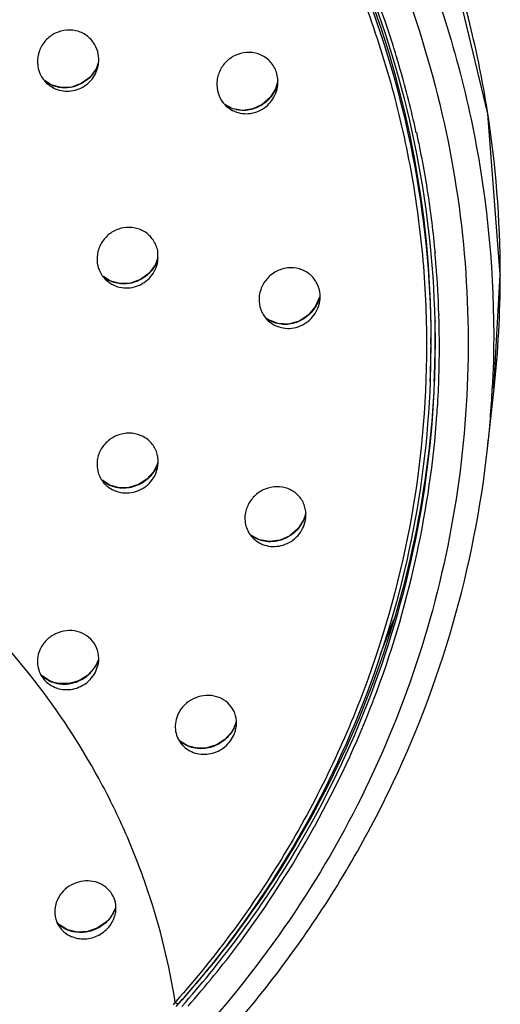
# Model space of a CAD drawing. Header units: millimetres. Extents: x 113 to 769, y -81 to 829.
# Tile 24 of 30: x 546 to 571, y 735 to 786. Entities that reach past the tile are written whole.
import ezdxf

# ---------------------------------------------------------------- set-up
doc = ezdxf.new("R2010")
doc.units = ezdxf.units.MM
doc.header["$LTSCALE"] = 65.395
doc.layers.get('0').update_dxf_attribs({"linetype": 'CONTINUOUS'})

msp = doc.modelspace()

# ---------------------------------------------------------------- linework, layer by layer
at = {"color": 7, "linetype": 'CONTINUOUS'}
for p, q in [((549.943, 783.755), (549.829, 783.445)), ((547.488, 782.612), (547.151, 782.835)), ((553.041, 773.424), (553.047, 773.911)), ((570.518, 766.811), (570.852, 772.743)), ((561.476, 771.473), (561.478, 771.699)), ((567.657, 770.69), (567.659, 770.626)), ((567.657, 770.69), (567.658, 770.626)), ((558.79, 770.38), (558.645, 770.489)), ((567.457, 770.354), (567.458, 770.306)), ((567.46, 770.354), (567.46, 770.306)), ((567.475, 769.138), (567.461, 770.306)), ((567.218, 767.509), (567.255, 769.448)), ((567.206, 767.187), (567.218, 767.509)), ((570.188, 763.692), (570.529, 766.811)), ((560.737, 760.33), (560.62, 759.969)), ((560.718, 759.939), (560.742, 760.117)), ((558.322, 758.941), (557.873, 759.184)), ((549.825, 752.102), (549.951, 752.509)), ((549.955, 752.711), (549.889, 752.53)), ((547.622, 751.519), (547.622, 751.519)), ((564.241, 750.541), (564.265, 750.604)), ((557.109, 749.421), (557.01, 749.169)), ((557.116, 749.457), (557.109, 749.421)), ((554.586, 748.215), (554.169, 748.474)), ((561.181, 744.006), (561.202, 744.044)), ((547.92, 738.893), (547.803, 739.022)), ((548.346, 738.639), (547.92, 738.893)), ((553.977, 734.907), (553.95, 734.876)), ((553.976, 734.907), (553.95, 734.876)), ((554, 734.659), (554.117, 734.79)), ((554.117, 734.79), (554.117, 734.791))]:
    msp.add_line(p, q, dxfattribs=at)
at = {"color": 9, "linetype": 'CONTINUOUS'}
for p, q in [((570.852, 772.743), (570.852, 772.735)), ((570.852, 772.735), (570.852, 772.691)), ((567.243, 769.126), (567.206, 767.187)), ((549.889, 752.529), (549.886, 752.519)), ((547.622, 751.519), (547.645, 751.505)), ((557.006, 749.154), (557.01, 749.169)), ((553.951, 734.875), (553.873, 734.787)), ((553.873, 734.787), (553.834, 734.743))]:
    msp.add_line(p, q, dxfattribs=at)
at = {"color": 7, "linetype": 'CONTINUOUS'}
for points in [[(570.852, 772.743), (570.207, 781.114), (568.149, 789.72), (564.728, 797.904), (560.027, 805.464), (554.166, 812.211), (547.287, 817.977), (539.561, 822.621), (531.181, 826.025), (522.354, 828.104), (513.295, 828.808), (504.236, 828.11), (495.408, 826.036), (487.026, 822.638), (479.297, 818), (472.413, 812.237), (466.547, 805.494), (461.841, 797.938), (458.415, 789.756), (456.351, 781.151), (455.699, 772.743)], [(549.829, 783.445), (549.501, 783.006), (549.059, 782.679), (548.544, 782.495), (548.004, 782.472), (547.488, 782.612)], [(559.283, 782.82), (559.169, 782.409), (558.881, 781.952), (558.476, 781.594), (557.988, 781.364), (557.461, 781.287), (556.942, 781.372), (556.557, 781.572)], [(553.044, 773.63), (552.916, 773.26), (552.587, 772.817), (552.142, 772.485), (551.622, 772.296), (551.074, 772.27), (550.554, 772.409), (550.208, 772.638)], [(561.454, 771.566), (561.232, 771.056), (560.865, 770.626), (560.389, 770.32), (559.848, 770.168), (559.297, 770.188), (558.79, 770.38)], [(553.043, 762.922), (552.819, 762.471), (552.475, 762.089), (552.036, 761.809), (551.539, 761.656), (551.025, 761.646), (550.537, 761.78), (550.138, 762.036)], [(560.62, 759.969), (560.323, 759.514), (559.903, 759.153), (559.397, 758.924), (558.853, 758.849), (558.322, 758.941)], [(549.889, 752.529), (549.735, 752.263), (549.384, 751.884), (548.935, 751.607), (548.429, 751.46), (547.912, 751.456), (547.622, 751.519)], [(547.622, 751.519), (547.356, 751.626), (546.971, 751.899)], [(557.01, 749.169), (556.869, 748.926), (556.527, 748.55), (556.09, 748.269), (555.591, 748.11), (555.075, 748.09), (554.586, 748.215)], [(550.855, 739.809), (550.657, 739.398), (550.522, 739.218)], [(550.522, 739.218), (550.321, 739.014), (549.887, 738.725), (549.381, 738.553), (548.85, 738.522), (548.346, 738.639)]]:
    msp.add_lwpolyline(points, dxfattribs=at)
for centre, radius, start, end in [((515.41, 768.904), 52.298, 17.9788, 23.7448), ((515.954, 769.433), 51.301, 0.0168, 22.4883), ((515.695, 769.031), 51.988, 16.7346, 17.9427), ((515.819, 769.073), 51.856, 13.1105, 16.73), ((522.391, 770.547), 45.122, 12.2539, 13.1799), ((526.423, 769.94), 41.219, 4.5017, 5.5046), ((514.89, 768.973), 52.795, 1.8635, 4.5956), ((516.297, 769.456), 51.171, 0.0002, 0.9517), ((514.585, 768.957), 53.1, 1.4581, 1.8016), ((515.505, 768.979), 52.18, 0.5265, 1.4598), ((516.303, 769.456), 51.165, 359.6457, 360), ((516.396, 768.989), 51.289, 0.1688, 0.5248), ((516.192, 769.458), 51.275, 357.8092, 359.6452), ((516.225, 769.138), 51.25, 358.1638, 359.9994), ((517.324, 768.995), 50.361, 356.3802, 0.1652), ((516.109, 769.46), 51.359, 357.4471, 357.8096), ((516.133, 769.141), 51.342, 357.8017, 358.1642), ((517.193, 769.067), 50.494, 355.853, 356.3252), ((516.072, 769.188), 51.623, 347.6894, 355.8195), ((522.812, 767.598), 44.696, 347.4426, 347.853), ((515.677, 772.78), 52.794, 337.9784, 340.0802), ((515.307, 769.459), 52.463, 331.0195, 338.8604), ((515.125, 769.421), 52.603, 323.3024, 331.1045), ((515.109, 769.45), 52.635, 318.648, 323.1616), ((514.57, 770.233), 53.103, 318.1322, 320.84)]:
    msp.add_arc(centre, radius, start, end, dxfattribs=at)
at = {"color": 9, "linetype": 'CONTINUOUS'}
for centre, radius, start, end in [((515.983, 772.67), 54.875, 13.192, 18.3485), ((516.19, 772.72), 54.663, 9.0674, 13.1909), ((548.179, 784.331), 1.874, 331.7314, 341.875), ((548.185, 784.146), 1.686, 232.1268, 242.0382), ((557.469, 783.164), 1.862, 343.235, 348.5872), ((557.459, 782.922), 1.636, 237.045, 241.3659), ((516.184, 772.725), 54.668, 0.0101, 9.0609), ((551.275, 774.131), 1.86, 332.9799, 338.0756), ((551.288, 774.126), 1.845, 338.0729, 344.0502), ((551.238, 773.915), 1.656, 230.4281, 236.6803), ((516.274, 772.738), 54.578, 353.7652, 359.951), ((559.685, 772.029), 1.83, 342.9219, 346.1587), ((559.608, 771.753), 1.599, 232.6544, 240.0073), ((516.266, 769.126), 50.977, 0, 0.3604), ((516.215, 769.589), 54.294, 353.7685, 357.0721), ((551.307, 763.492), 1.828, 334.0579, 337.6306), ((551.311, 763.491), 1.823, 337.6257, 343.6693), ((551.198, 763.255), 1.618, 228.7591, 234.5989), ((558.982, 760.716), 1.802, 341.3031, 347.6349), ((515.753, 769.086), 51.913, 339.1423, 347.5407), ((548.214, 753.308), 1.849, 322.7573, 333.4593), ((548.276, 753.274), 1.778, 333.5145, 334.8669), ((548.284, 753.271), 1.77, 334.867, 342.0648), ((548.081, 753.043), 1.595, 223.8777, 230.8368), ((548.087, 753.05), 1.604, 230.8332, 232.4915), ((548.089, 753.053), 1.608, 232.4923, 235.6094), ((548.102, 753.072), 1.63, 235.6174, 239.5843), ((548.143, 753.375), 1.947, 296.0707, 307.564), ((548.152, 753.362), 1.932, 307.587, 312.6605), ((548.177, 753.335), 1.895, 312.6556, 322.7608), ((548.131, 753.125), 1.691, 239.6261, 250.9946), ((548.139, 753.144), 1.711, 250.9737, 253.2354), ((548.146, 753.173), 1.741, 253.278, 257.1456), ((548.159, 753.231), 1.801, 257.1586, 264.2944), ((548.162, 753.276), 1.846, 264.3266, 276.4549), ((548.158, 753.32), 1.89, 276.4453, 280.0597), ((548.149, 753.358), 1.929, 280.1032, 292.3861), ((548.139, 753.383), 1.956, 292.3763, 296.0674), ((555.394, 749.933), 1.791, 334.2009, 338.5275), ((555.419, 749.924), 1.764, 338.5126, 346.0901), ((555.19, 749.63), 1.544, 229.8977, 234.1126), ((549.11, 740.389), 1.842, 322.0815, 331.6918), ((549.18, 740.351), 1.763, 331.7233, 335.6002), ((549.217, 740.334), 1.721, 335.6107, 336.7284), ((549.233, 740.327), 1.704, 336.7272, 339.8583), ((548.899, 740.025), 1.499, 221.5753, 231.697), ((549.09, 740.404), 1.867, 319.7363, 322.1064), ((548.913, 740.043), 1.521, 231.6854, 234.6481)]:
    msp.add_arc(centre, radius, start, end, dxfattribs=at)
for points, knots in [([(513.361, 825.281), (517.214, 825.275), (524.933, 824.503), (536.025, 821.107), (546.198, 815.609), (555.03, 808.232), (562.162, 799.274), (567.3, 789.097), (570.23, 778.124), (570.63, 770.562), (570.438, 766.816)], [0, 0, 0, 0, 0.126717, 0.253157, 0.379112, 0.504428, 0.629061, 0.753076, 0.876642, 1, 1, 1, 1]), ([(553.39, 804.259), (555.568, 801.904), (559.496, 796.796), (563.873, 788.211), (566.585, 778.995), (567.222, 772.623), (567.242, 769.446)], [0, 0, 0, 0, 0.251369, 0.501627, 0.751034, 1, 1, 1, 1]), ([(549.829, 783.443), (549.716, 783.233), (549.408, 782.855), (548.774, 782.503), (548.06, 782.415), (547.599, 782.548), (547.395, 782.657)], [0, 0, 0, 0, 0.253519, 0.505206, 0.753853, 1, 1, 1, 1]), ([(559.251, 782.627), (559.173, 782.367), (558.9, 781.877), (558.232, 781.386), (557.431, 781.221), (556.903, 781.362), (556.675, 781.486)], [0, 0, 0, 0, 0.255521, 0.508443, 0.756196, 1, 1, 1, 1]), ([(552.932, 773.286), (552.815, 773.057), (552.483, 772.644), (551.791, 772.277), (551.019, 772.216), (550.534, 772.396), (550.328, 772.531)], [0, 0, 0, 0, 0.254623, 0.507522, 0.75591, 1, 1, 1, 1]), ([(561.434, 771.492), (561.353, 771.227), (561.068, 770.731), (560.381, 770.241), (559.566, 770.086), (559.035, 770.238), (558.809, 770.368)], [0, 0, 0, 0, 0.256009, 0.510432, 0.758443, 1, 1, 1, 1]), ([(552.951, 762.692), (552.834, 762.452), (552.491, 762.02), (551.768, 761.64), (550.965, 761.588), (550.467, 761.788), (550.26, 761.935)], [0, 0, 0, 0, 0.254639, 0.508832, 0.757663, 1, 1, 1, 1]), ([(560.689, 760.138), (560.594, 759.856), (560.259, 759.334), (559.479, 758.865), (558.589, 758.791), (558.047, 759.035), (557.834, 759.211)], [0, 0, 0, 0, 0.256717, 0.512902, 0.760902, 1, 1, 1, 1]), ([(553.95, 734.876), (553.635, 736.835), (552.922, 739.75), (551.493, 743.478), (548.869, 748.962), (545.702, 753.084), (542.76, 755.899)], [0, 0, 0, 0, 0.246155, 0.370135, 0.494814, 1, 1, 1, 1]), ([(557.006, 749.154), (556.888, 748.91), (556.537, 748.469), (555.802, 748.086), (554.991, 748.03), (554.49, 748.231), (554.285, 748.38)], [0, 0, 0, 0, 0.255739, 0.512411, 0.761482, 1, 1, 1, 1]), ([(550.515, 739.197), (550.362, 739.018), (549.989, 738.713), (549.318, 738.483), (548.627, 738.497), (548.209, 738.677), (548.033, 738.802)], [0, 0, 0, 0, 0.258406, 0.515519, 0.763483, 1, 1, 1, 1]), ([(553.949, 734.875), (553.977, 734.854), (554.024, 734.821), (554.076, 734.792), (554.098, 734.788)], [0, 0, 0, 0, 0.615487, 1, 1, 1, 1])]:
    msp.add_open_spline(points, degree=3, knots=knots, dxfattribs=at)
at = {"color": 7, "linetype": 'CONTINUOUS'}
for points, knots in [([(513.36, 823.602), (518.735, 823.594), (529.523, 822.054), (544.32, 815.355), (554.571, 806.538), (560.918, 798.005), (565.953, 788.717), (569.551, 775.882), (569.164, 759.93), (564.113, 744.76), (557.918, 736.027), (554.275, 732.202)], [0, 0, 0, 0, 0.126954, 0.253365, 0.378894, 0.441454, 0.503797, 0.627662, 0.751291, 0.875254, 1, 1, 1, 1]), ([(553.186, 804.083), (555.343, 801.751), (558.269, 797.952), (561.429, 792.445), (563.397, 788.12), (564.956, 783.64), (566.101, 779.043), (566.815, 774.364), (567.173, 768.072), (566.537, 760.177), (564.022, 751.003), (559.865, 742.418), (556.082, 737.283), (553.977, 734.907)], [0, 0, 0, 0, 0.125659, 0.188336, 0.250891, 0.313341, 0.375705, 0.43801, 0.500287, 0.624722, 0.74937, 0.874414, 1, 1, 1, 1]), ([(567.461, 770.306), (567.39, 773.426), (566.675, 779.674), (563.918, 788.697), (559.568, 797.102), (555.7, 802.11), (553.56, 804.424)], [0, 0, 0, 0, 0.248973, 0.498387, 0.74864, 1, 1, 1, 1]), ([(549.825, 784.589), (549.738, 784.775), (549.485, 785.114), (548.937, 785.429), (548.306, 785.507), (547.688, 785.338), (547.175, 784.95), (546.842, 784.399), (546.739, 783.768), (546.84, 783.352), (546.927, 783.165)], [0, 0, 0, 0, 0.12348, 0.246958, 0.371382, 0.497063, 0.623583, 0.750078, 0.875659, 1, 1, 1, 1]), ([(549.935, 783.588), (549.971, 783.755), (549.99, 784.102), (549.897, 784.436), (549.825, 784.589)], [0, 0, 0, 0, 0.502089, 1, 1, 1, 1]), ([(559.209, 783.272), (559.144, 783.465), (558.934, 783.83), (558.427, 784.203), (557.812, 784.346), (557.184, 784.24), (556.635, 783.906), (556.245, 783.392), (556.072, 782.774), (556.123, 782.347), (556.189, 782.151)], [0, 0, 0, 0, 0.123429, 0.246129, 0.369564, 0.4946, 0.621177, 0.748415, 0.87499, 1, 1, 1, 1]), ([(547.271, 782.694), (547.473, 782.507), (547.996, 782.239), (548.869, 782.3), (549.604, 782.784), (549.876, 783.312), (549.935, 783.588)], [0, 0, 0, 0, 0.246382, 0.495705, 0.747877, 1, 1, 1, 1]), ([(556.664, 781.459), (556.881, 781.282), (557.433, 781.046), (558.318, 781.183), (559.023, 781.744), (559.248, 782.312), (559.28, 782.6)], [0, 0, 0, 0, 0.245015, 0.494026, 0.747055, 1, 1, 1, 1]), ([(566.488, 780.138), (566.712, 779.104), (567.105, 777.023), (567.358, 774.92), (567.458, 773.867)], [0, 0, 0, 0, 0.500121, 1, 1, 1, 1]), ([(553.047, 773.911), (553.017, 774.112), (552.875, 774.506), (552.444, 774.959), (551.866, 775.206), (551.231, 775.211), (550.635, 774.978), (550.164, 774.541), (549.887, 773.964), (549.864, 773.537), (549.894, 773.333)], [0, 0, 0, 0, 0.123258, 0.245846, 0.369252, 0.494377, 0.62112, 0.748488, 0.875089, 1, 1, 1, 1]), ([(549.894, 773.333), (549.917, 773.178), (550.011, 772.873), (550.196, 772.613), (550.306, 772.501)], [0, 0, 0, 0, 0.501458, 1, 1, 1, 1]), ([(550.306, 772.501), (550.506, 772.297), (551.044, 771.999), (551.958, 772.056), (552.724, 772.57), (552.993, 773.134), (553.041, 773.424)], [0, 0, 0, 0, 0.244948, 0.494608, 0.747952, 1, 1, 1, 1]), ([(561.478, 771.699), (561.464, 771.902), (561.356, 772.305), (560.965, 772.789), (560.411, 773.076), (559.783, 773.124), (559.175, 772.932), (558.674, 772.528), (558.354, 771.971), (558.295, 771.545), (558.308, 771.339)], [0, 0, 0, 0, 0.123472, 0.245452, 0.367816, 0.492074, 0.618601, 0.746541, 0.874177, 1, 1, 1, 1]), ([(558.308, 771.339), (558.32, 771.151), (558.414, 770.779), (558.64, 770.469), (558.776, 770.342)], [0, 0, 0, 0, 0.503009, 1, 1, 1, 1]), ([(558.776, 770.342), (558.988, 770.145), (559.553, 769.872), (560.48, 769.994), (561.223, 770.574), (561.452, 771.173), (561.476, 771.473)], [0, 0, 0, 0, 0.24342, 0.492939, 0.747336, 1, 1, 1, 1]), ([(567.206, 767.185), (567.094, 764.232), (566.354, 758.329), (563.732, 749.797), (559.676, 741.816), (556.096, 737.02), (554.117, 734.791)], [0, 0, 0, 0, 0.249008, 0.49848, 0.748725, 1, 1, 1, 1]), ([(554.289, 734.656), (556.276, 736.894), (559.871, 741.707), (563.944, 749.718), (566.579, 758.282), (567.323, 764.208), (567.437, 767.172)], [0, 0, 0, 0, 0.25129, 0.50153, 0.750977, 1, 1, 1, 1]), ([(567.417, 767.173), (567.172, 761.685), (564.885, 750.685), (559.234, 740.982), (555.746, 736.699)], [0, 0, 0, 0, 0.498601, 1, 1, 1, 1]), ([(553.047, 762.781), (553.076, 762.981), (553.056, 763.396), (552.778, 763.95), (552.3, 764.346), (551.699, 764.524), (551.067, 764.462), (550.496, 764.17), (550.07, 763.693), (549.924, 763.29), (549.894, 763.086)], [0, 0, 0, 0, 0.123579, 0.245524, 0.36772, 0.491793, 0.618241, 0.746229, 0.874016, 1, 1, 1, 1]), ([(554.189, 730.61), (556.41, 732.821), (560.484, 737.616), (565.287, 745.711), (568.643, 754.474), (569.851, 760.609), (570.188, 763.696)], [0, 0, 0, 0, 0.251314, 0.501609, 0.751085, 1, 1, 1, 1]), ([(549.894, 763.086), (549.863, 762.875), (549.888, 762.438), (550.098, 762.053), (550.236, 761.894)], [0, 0, 0, 0, 0.50326, 1, 1, 1, 1]), ([(550.236, 761.894), (550.428, 761.672), (550.973, 761.338), (551.923, 761.372), (552.725, 761.893), (553.002, 762.481), (553.047, 762.781)], [0, 0, 0, 0, 0.243709, 0.494105, 0.748663, 1, 1, 1, 1]), ([(560.742, 760.117), (560.757, 760.311), (560.713, 760.706), (560.421, 761.221), (559.949, 761.581), (559.369, 761.735), (558.763, 761.666), (558.212, 761.386), (557.792, 760.933), (557.637, 760.549), (557.598, 760.353)], [0, 0, 0, 0, 0.123274, 0.244524, 0.365966, 0.489518, 0.615899, 0.744383, 0.873066, 1, 1, 1, 1]), ([(557.598, 760.353), (557.554, 760.125), (557.567, 759.646), (557.802, 759.227), (557.957, 759.061)], [0, 0, 0, 0, 0.505092, 1, 1, 1, 1]), ([(557.957, 759.061), (558.149, 758.854), (558.681, 758.549), (559.594, 758.594), (560.374, 759.091), (560.661, 759.65), (560.718, 759.939)], [0, 0, 0, 0, 0.241904, 0.491609, 0.747089, 1, 1, 1, 1]), ([(549.951, 752.509), (549.981, 752.689), (549.974, 753.062), (549.757, 753.575), (549.363, 753.972), (548.846, 754.201), (548.272, 754.237), (547.711, 754.078), (547.234, 753.744), (547.008, 753.425), (546.927, 753.254)], [0, 0, 0, 0, 0.122641, 0.243773, 0.365361, 0.48908, 0.615514, 0.743961, 0.872725, 1, 1, 1, 1]), ([(546.927, 753.254), (546.814, 753.012), (546.71, 752.465), (546.912, 751.944), (547.07, 751.736)], [0, 0, 0, 0, 0.505702, 1, 1, 1, 1]), ([(547.07, 751.736), (547.229, 751.525), (547.684, 751.182), (548.531, 751.087), (549.331, 751.405), (549.707, 751.852), (549.825, 752.102)], [0, 0, 0, 0, 0.242152, 0.491813, 0.746883, 1, 1, 1, 1]), ([(557.125, 749.258), (557.142, 749.433), (557.114, 749.792), (556.877, 750.275), (556.478, 750.638), (555.799, 750.908), (554.826, 750.776), (554.263, 750.215), (554.103, 749.884)], [0, 0, 0, 0, 0.122966, 0.244196, 0.36592, 0.490077, 0.743813, 1, 1, 1, 1]), ([(554.103, 749.884), (553.983, 749.636), (553.871, 749.071), (554.09, 748.536), (554.257, 748.327)], [0, 0, 0, 0, 0.50776, 1, 1, 1, 1]), ([(554.257, 748.327), (554.419, 748.126), (554.873, 747.804), (555.703, 747.73), (556.486, 748.05), (556.857, 748.488), (556.976, 748.734)], [0, 0, 0, 0, 0.240322, 0.489339, 0.745327, 1, 1, 1, 1]), ([(550.851, 739.58), (550.872, 739.739), (550.862, 740.066), (550.68, 740.518), (550.353, 740.883), (549.769, 741.204), (548.876, 741.225), (548.27, 740.833), (548.051, 740.571)], [0, 0, 0, 0, 0.122064, 0.242497, 0.363529, 0.487057, 0.740789, 1, 1, 1, 1]), ([(548.051, 740.571), (547.907, 740.4), (547.691, 740.002), (547.665, 739.547), (547.703, 739.335)], [0, 0, 0, 0, 0.509294, 1, 1, 1, 1]), ([(550.489, 738.782), (550.538, 738.84), (550.713, 739.076), (550.821, 739.363), (550.851, 739.58)], [0, 0, 0, 0, 0.255831, 1, 1, 1, 1]), ([(547.921, 738.801), (548.052, 738.609), (548.429, 738.283), (549.161, 738.115), (549.91, 738.277), (550.327, 738.59), (550.489, 738.782)], [0, 0, 0, 0, 0.238514, 0.486056, 0.742403, 1, 1, 1, 1])]:
    msp.add_open_spline(points, degree=3, knots=knots, dxfattribs=at)
for points in [[(546.927, 783.165), (547.01, 782.989), (547.129, 782.827), (547.271, 782.694)], [(559.28, 782.6), (559.304, 782.823), (559.28, 783.058), (559.209, 783.272)], [(556.189, 782.151), (556.277, 781.885), (556.448, 781.636), (556.664, 781.459)], [(556.976, 748.734), (557.055, 748.898), (557.107, 749.077), (557.125, 749.258)], [(547.703, 739.335), (547.736, 739.146), (547.812, 738.96), (547.921, 738.801)], [(557.234, 737.893), (557.258, 737.923), (557.281, 737.954), (557.304, 737.985)]]:
    msp.add_open_spline(points, degree=3, dxfattribs=at)
at = {"color": 9, "linetype": 'CONTINUOUS'}
for points in [[(550.515, 739.197), (550.515, 739.205), (550.517, 739.212), (550.522, 739.218)], [(554.098, 734.788), (554.104, 734.786), (554.113, 734.786), (554.117, 734.79)]]:
    msp.add_open_spline(points, degree=3, dxfattribs=at)

doc.saveas('drawing.dxf')
